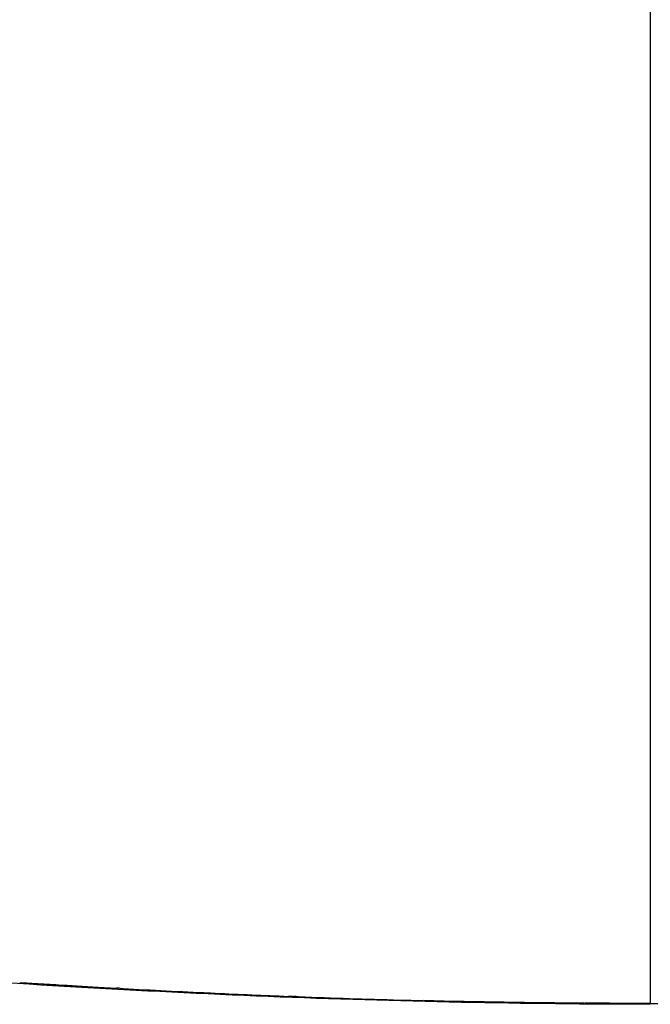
# Model space of a CAD drawing. Header units: millimetres. Extents: x 0 to 1905, y 0 to 2577.
# Tile 4 of 70: x 1398 to 1544, y 18 to 246. Entities that reach past the tile are written whole.
import ezdxf

# ---------------------------------------------------------------- set-up
doc = ezdxf.new("R2010")
doc.units = ezdxf.units.MM
doc.header["$MEASUREMENT"] = 0
doc.layers.add('Crea2D$visibili$linee', color=7, linetype='Continuous', true_color=0x000000)

msp = doc.modelspace()

# ---------------------------------------------------------------- linework, layer by layer
at = {"layer": 'Crea2D$visibili$linee'}
for p, q in [((1544.05, 95.52), (1544.05, 94.94)), ((1544.05, 94.94), (1544.05, 92.55)), ((1544.05, 92.55), (1544.05, 91.98)), ((1544.05, 91.98), (1544.05, 90.18)), ((1544.05, 90.18), (1544.05, 89.61)), ((1544.05, 89.61), (1544.05, 88.4)), ((1544.05, 88.4), (1544.05, 87.84)), ((1544.05, 87.84), (1544.05, 86.62)), ((1544.05, 86.62), (1544.05, 86.07)), ((1544.05, 86.07), (1544.05, 84.85)), ((1544.05, 84.85), (1544.05, 84.3)), ((1544.05, 84.3), (1544.05, 83.08)), ((1544.05, 83.08), (1544.05, 82.54)), ((1544.05, 82.54), (1544.05, 81.31)), ((1544.05, 81.31), (1544.05, 80.78)), ((1544.05, 80.78), (1544.05, 79.54)), ((1544.05, 79.54), (1544.05, 79.02)), ((1544.05, 77.78), (1544.05, 77.27)), ((1544.05, 77.27), (1544.05, 76.02)), ((1544.05, 76.02), (1544.05, 75.62)), ((1544.05, 75.62), (1544.05, 74.85)), ((1544.05, 74.85), (1544.05, 74.46)), ((1544.05, 74.46), (1544.05, 73.1)), ((1544.05, 73.1), (1544.05, 72.52)), ((1544.05, 72.52), (1544.05, 71.93)), ((1544.05, 71.93), (1544.05, 71.36)), ((1544.05, 71.36), (1544.05, 70.77)), ((1544.05, 70.77), (1544.05, 70.21)), ((1544.05, 70.21), (1544.05, 69.61)), ((1544.05, 69.61), (1544.05, 69.06)), ((1544.05, 69.06), (1544.05, 68.45)), ((1544.05, 68.45), (1544.05, 67.92)), ((1544.05, 67.92), (1544.05, 67.3)), ((1544.05, 67.3), (1544.05, 66.78)), ((1544.05, 66.78), (1544.05, 66.15)), ((1544.05, 66.15), (1544.05, 65.64)), ((1544.05, 65.64), (1544.05, 65)), ((1544.05, 65), (1544.05, 64.51)), ((1544.05, 64.51), (1544.05, 63.86)), ((1544.05, 63.86), (1544.05, 63.47)), ((1544.05, 63.47), (1544.05, 63.29)), ((1544.05, 63.29), (1544.05, 62.81)), ((1544.05, 62.81), (1544.05, 62.72)), ((1544.05, 62.72), (1544.05, 62.16)), ((1544.05, 62.16), (1544.05, 61.58)), ((1544.05, 61.58), (1544.05, 61.17)), ((1544.05, 61.17), (1544.05, 61.02)), ((1544.05, 61.02), (1544.05, 60.52)), ((1544.05, 60.52), (1544.05, 59.89)), ((1544.05, 59.89), (1544.05, 59.55)), ((1544.05, 59.55), (1544.05, 59.33)), ((1544.05, 59.33), (1544.05, 58.9)), ((1544.05, 58.9), (1544.05, 58.77)), ((1544.05, 58.77), (1544.05, 58.25)), ((1544.05, 58.25), (1544.05, 57.65)), ((1544.05, 57.65), (1544.05, 57.29)), ((1544.05, 57.29), (1544.05, 57.1)), ((1544.05, 57.1), (1544.05, 56.65)), ((1544.05, 56.65), (1544.05, 56.54)), ((1544.05, 56.54), (1544.05, 56.02)), ((1544.05, 56.02), (1544.05, 55.44)), ((1544.05, 55.44), (1544.05, 55.07)), ((1544.05, 55.07), (1544.05, 54.89)), ((1544.05, 54.89), (1544.05, 54.44)), ((1544.05, 54.44), (1544.05, 54.34)), ((1544.05, 54.34), (1544.05, 53.81)), ((1544.05, 53.81), (1544.05, 53.79)), ((1544.05, 53.79), (1544.05, 53.27)), ((1544.05, 53.27), (1544.05, 53.24)), ((1544.05, 53.24), (1544.05, 52.73)), ((1544.05, 52.73), (1544.05, 52.7)), ((1544.05, 52.7), (1544.05, 52.19)), ((1544.05, 52.19), (1544.05, 52.16)), ((1544.05, 52.16), (1544.05, 51.66)), ((1544.05, 40.7), (1544.05, 40.5)), ((1544.05, 32), (1544.05, 31.79)), ((1544.05, 31.79), (1544.05, 30.7)), ((1544.05, 30.7), (1544.05, 30.5)), ((1544.05, 30.5), (1544.05, 30.27)), ((1544.05, 30.27), (1544.05, 30.07)), ((1544.05, 30.07), (1544.05, 29.85)), ((1544.05, 29.85), (1544.05, 29.65)), ((1544.05, 29.65), (1544.05, 29.43)), ((1544.05, 29.43), (1544.05, 29.25)), ((1544.05, 29.25), (1544.05, 29.01)), ((1544.05, 29.01), (1544.05, 28.85)), ((1544.05, 28.85), (1544.05, 28.6)), ((1544.05, 28.6), (1544.05, 28.43)), ((1544.05, 27.79), (1544.05, 27.63)), ((1544.05, 27.63), (1544.05, 27.54)), ((1544.05, 27.54), (1544.05, 27.4)), ((1544.05, 27.4), (1544.05, 27.29)), ((1544.05, 27.4), (1544.05, 27.4)), ((1544.05, 27.29), (1544.05, 27)), ((1544.05, 27.15), (1544.05, 26.84)), ((1544.05, 26.84), (1544.05, 26.81)), ((1544.05, 26.81), (1544.05, 26.65)), ((1544.05, 26.65), (1544.05, 26.61)), ((1544.05, 26.61), (1544.05, 26.47)), ((1544.05, 26.47), (1544.05, 26.42)), ((1544.05, 26.42), (1544.05, 26.23)), ((1544.05, 22.9), (1544.05, 22.82)), ((1544.05, 22.51), (1544.05, 22.32)), ((1544.05, 22.26), (1544.05, 22.16)), ((1544.05, 22.14), (1544.05, 21.99)), ((1544.05, 21.97), (1544.05, 21.84)), ((1544.05, 21.65), (1544.05, 21.52)), ((1544.05, 21.52), (1544.05, 21.48))]:
    msp.add_line(p, q, dxfattribs=at)
for centre, radius, start, end in [((1561.35, 2544.19), 2526.37, 266.28691, 266.79649), ((1546.55, 2301.23), 2282.96, 266.27395, 266.74576), ((1556.67, 2465.99), 2448.02, 266.84031, 267.30877), ((1548.16, 2289.41), 2271.24, 267.34436, 267.34887), ((1548.09, 2289.1), 2270.93, 267.35026, 267.77911), ((1547.83, 2282.48), 2264.3, 267.80319, 267.81035), ((1547.71, 2279.53), 2261.35, 267.83815, 267.84144), ((1548.37, 2303.38), 2285.21, 267.84758, 268.43347), ((1544.76, 2175.39), 2157.17, 268.43626, 269.57616), ((1544.1, 2103.92), 2085.7, 269.63495, 269.99841), ((1538.05, 18.22), 6, 358.1889, 0.0399), ((1550.04, 18.22), 6, 179.9601, 181.8111)]:
    msp.add_arc(centre, radius, start, end, dxfattribs=at)
for points in [[(1544.05, 449.04), (1544.05, 331.2), (1544.05, 213.36), (1544.05, 95.52)], [(1544.05, 79.02), (1544.05, 78.61), (1544.05, 78.19), (1544.05, 77.78)], [(1544.05, 40.5), (1544.05, 37.5), (1544.05, 34.65), (1544.05, 32)], [(1544.05, 28.43), (1544.05, 28.22), (1544.05, 28.01), (1544.05, 27.79)], [(1544.05, 26.4), (1544.05, 25.16), (1544.05, 23.99), (1544.05, 22.9)], [(1421.08, 21.72), (1420.77, 21.74), (1420.47, 21.76), (1420.17, 21.77)], [(1421.08, 21.72), (1421.3, 21.71), (1421.52, 21.7), (1421.74, 21.69)], [(1441.73, 20.67), (1442.13, 20.65), (1442.53, 20.63), (1442.93, 20.61)], [(1544.05, 22.82), (1544.05, 22.42), (1544.05, 22.03), (1544.05, 21.65)], [(1544.05, 21.52), (1544.05, 20.27), (1544.05, 19.17), (1544.05, 18.23)], [(1461.03, 19.84), (1460.72, 19.85), (1460.4, 19.87), (1460.09, 19.88)], [(1462.41, 19.79), (1462.04, 19.8), (1461.68, 19.82), (1461.31, 19.83)], [(1528.81, 18.28), (1516.37, 18.36), (1503.95, 18.57), (1491.53, 18.88)], [(1544.05, 18.23), (1539, 18.24), (1533.96, 18.25), (1528.92, 18.28)], [(1544.05, 18.23), (1549.09, 18.24), (1554.13, 18.25), (1559.17, 18.28)]]:
    msp.add_open_spline(points, degree=3, dxfattribs=at)
for points, knots in [([(1544.05, 51.66), (1544.05, 48.94), (1544.05, 46.29), (1544.05, 42.7), (1544.05, 41.69), (1544.05, 40.7)], [2.96138858, 2.96138858, 2.96138858, 2.96138858, 2.96875, 2.96875, 2.97167969, 2.97167969, 2.97167969, 2.97167969]), ([(1544.04, 18.03), (1529.43, 18.03), (1514.81, 18.19), (1485.26, 18.78), (1470.33, 19.23), (1455.41, 19.83), (1440.5, 20.42), (1425.62, 21.16), (1396.3, 22.86), (1381.86, 23.81), (1367.47, 24.87)], [1.067515, 1.067515, 1.067515, 1.067515, 44.912595, 44.912595, 89.80195, 89.80195, 89.80195, 134.690497, 134.690497, 178.455196, 178.455196, 178.455196, 178.455196])]:
    msp.add_open_spline(points, degree=3, knots=knots, dxfattribs=at)

doc.saveas('drawing.dxf')
